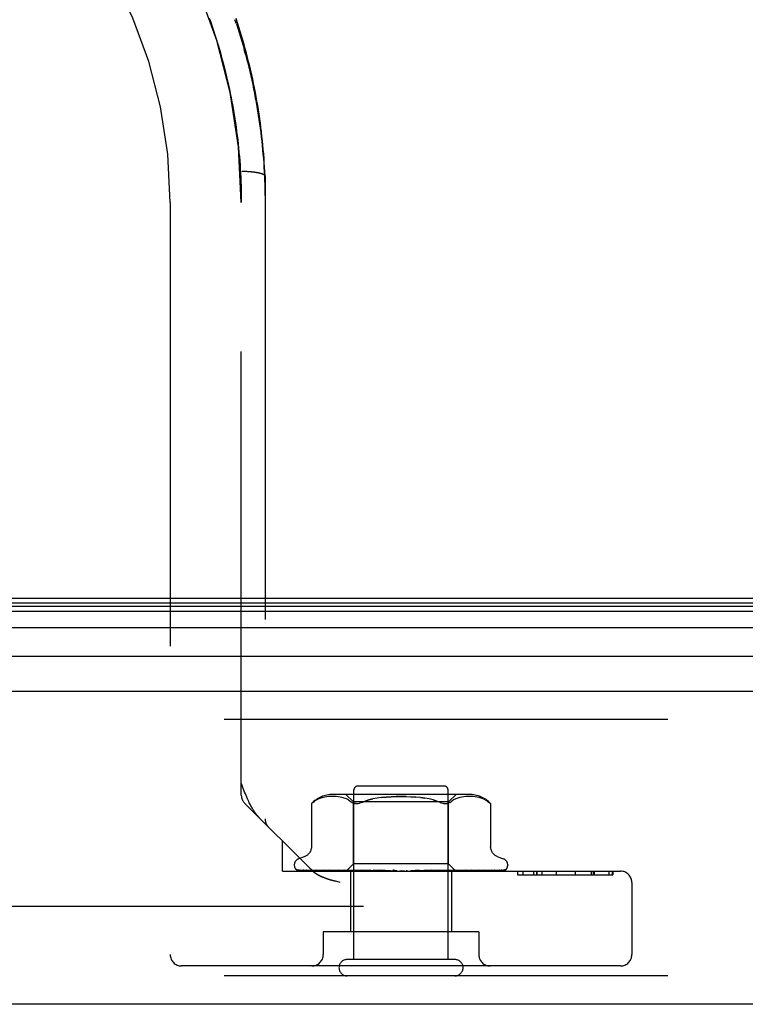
# Model space of a CAD drawing. Header units: inches. Extents: x 0 to 212, y 0 to 138.
# Tile 170 of 256: x 37.05 to 38.96, y 115.07 to 117.66. Entities that reach past the tile are written whole.
import ezdxf

# ---------------------------------------------------------------- set-up
doc = ezdxf.new("R2010")
doc.units = ezdxf.units.IN
doc.header["$LTSCALE"] = 11.6875
doc.header["$MEASUREMENT"] = 0
doc.linetypes.add('HIDDEN', pattern=[0.2, 0.1, -0.1])
doc.layers.get('0').update_dxf_attribs({"linetype": 'CONTINUOUS'})
doc.layers.add('DEFAULT_2', color=8, linetype='HIDDEN')
doc.layers.add('LEFTHAND_DOOR_ASSEMBLY', color=7, linetype='CONTINUOUS')

msp = doc.modelspace()

# ---------------------------------------------------------------- linework, layer by layer
at = {"color": 7, "linetype": 'Continuous'}
msp.add_line((36.8837, 116.14), (93.3837, 116.14), dxfattribs=at)
at = {"layer": 'DEFAULT_2', "color": 8, "linetype": 'HIDDEN'}
msp.add_line((63.6647, 115.3275), (36.7012, 115.3275), dxfattribs=at)
at = {"layer": 'LEFTHAND_DOOR_ASSEMBLY', "color": 8, "linetype": 'HIDDEN'}
for p, q in [((37.6174, 117.6529), (37.6136, 117.6642)), ((37.6413, 117.5731), (37.6381, 117.5846)), ((37.5942, 117.5029), (37.5967, 117.4918)), ((37.615, 117.3922), (37.6166, 117.381)), ((37.6166, 117.3811), (37.6181, 117.37)), ((37.6181, 117.37), (37.6195, 117.3589)), ((37.6195, 117.359), (37.6209, 117.3479)), ((37.6209, 117.3479), (37.6221, 117.3368)), ((37.6221, 117.3368), (37.6233, 117.3258)), ((37.6233, 117.3258), (37.6243, 117.3147)), ((37.6243, 117.3147), (37.6253, 117.3037)), ((37.6253, 117.3037), (37.6262, 117.2926)), ((37.6262, 117.2927), (37.627, 117.2816)), ((37.6316, 117.265), (37.6338, 117.265)), ((37.6338, 117.265), (37.6361, 117.265)), ((37.6361, 117.265), (37.6383, 117.2649)), ((37.6383, 117.2649), (37.6405, 117.2649)), ((37.6405, 117.2649), (37.6428, 117.2648)), ((37.6428, 117.2648), (37.645, 117.2647)), ((37.645, 117.2647), (37.6471, 117.2646)), ((37.6471, 117.2646), (37.6493, 117.2644)), ((37.6493, 117.2644), (37.6514, 117.2643)), ((37.6514, 117.2643), (37.6536, 117.2641)), ((37.6929, 117.2525), (37.6929, 117.2523)), ((37.6929, 117.2523), (37.6929, 115.559)), ((37.4429, 117.1825), (37.4429, 115.201)), ((37.6304, 115.6215), (37.6304, 117.1825)), ((64.4669, 115.82), (35.9244, 115.82)), ((37.6304, 115.6515), (37.6327, 115.6455)), ((37.6371, 115.6344), (37.6327, 115.6455)), ((38.231, 115.6231), (37.8718, 115.6231)), ((37.9262, 115.6031), (37.9062, 115.6231)), ((37.9274, 115.188), (37.9274, 115.635)), ((38.1654, 115.645), (37.9374, 115.645)), ((38.1754, 115.188), (38.1754, 115.635)), ((38.1767, 115.6031), (38.1967, 115.6231)), ((37.8177, 115.4218), (37.6392, 115.6003)), ((37.8154, 115.5987), (37.8159, 115.5992)), ((37.8154, 115.5987), (37.8154, 115.4862)), ((37.8164, 115.5996), (37.8157, 115.599)), ((37.8176, 115.6008), (37.8193, 115.6021)), ((37.8193, 115.6021), (37.8242, 115.6058)), ((37.8347, 115.6113), (37.8293, 115.6088)), ((37.8402, 115.6133), (37.8347, 115.6113)), ((37.8456, 115.6148), (37.8401, 115.6133)), ((37.851, 115.6159), (37.8455, 115.6148)), ((37.8563, 115.6167), (37.8509, 115.6159)), ((37.8614, 115.6172), (37.8561, 115.6167)), ((37.8663, 115.6175), (37.8613, 115.6172)), ((37.8712, 115.6176), (37.8662, 115.6175)), ((37.876, 115.6175), (37.8711, 115.6176)), ((37.8808, 115.6172), (37.8759, 115.6175)), ((37.8858, 115.6167), (37.8807, 115.6172)), ((37.8909, 115.6159), (37.8857, 115.6167)), ((37.8963, 115.6148), (37.8909, 115.6159)), ((37.9018, 115.6133), (37.8963, 115.6148)), ((37.9073, 115.6113), (37.9018, 115.6133)), ((37.9127, 115.6088), (37.9073, 115.6113)), ((37.9262, 115.4401), (37.9262, 115.6031)), ((38.1767, 115.6031), (37.9262, 115.6031)), ((37.931, 115.5988), (37.9287, 115.5992)), ((38.1026, 115.6148), (38.1144, 115.6131)), ((38.1362, 115.6084), (38.1459, 115.6055)), ((38.1767, 115.4401), (38.1767, 115.6031)), ((38.1801, 115.6021), (38.185, 115.6057)), ((38.1901, 115.6088), (38.185, 115.6057)), ((38.1955, 115.6113), (38.1901, 115.6088)), ((38.201, 115.6133), (38.1955, 115.6113)), ((38.2065, 115.6148), (38.201, 115.6133)), ((38.212, 115.6159), (38.2065, 115.6148)), ((38.2171, 115.6167), (38.2119, 115.6159)), ((38.2221, 115.6172), (38.2171, 115.6167)), ((38.2269, 115.6175), (38.222, 115.6172)), ((38.2317, 115.6176), (38.2269, 115.6175)), ((38.2366, 115.6175), (38.2316, 115.6176)), ((38.2416, 115.6172), (38.2365, 115.6175)), ((38.2467, 115.6167), (38.2414, 115.6172)), ((38.2519, 115.6159), (38.2466, 115.6167)), ((38.2573, 115.6148), (38.2518, 115.6159)), ((38.2627, 115.6133), (38.2572, 115.6148)), ((38.2682, 115.6113), (38.2627, 115.6133)), ((38.2735, 115.6088), (38.2681, 115.6113)), ((38.2874, 115.5988), (38.2875, 115.5987)), ((38.2875, 115.5987), (38.2875, 115.4862)), ((37.7389, 115.421), (37.7389, 115.5005)), ((37.7962, 115.4587), (37.7811, 115.4532)), ((38.3067, 115.4587), (38.3217, 115.4532)), ((37.7389, 115.421), (38.6299, 115.421)), ((37.7702, 115.4375), (37.7702, 115.4367)), ((37.7744, 115.4259), (37.7745, 115.4258)), ((37.9081, 115.4218), (37.779, 115.4237)), ((37.9095, 115.4218), (37.7821, 115.4237)), ((37.9119, 115.4218), (37.7858, 115.4237)), ((37.7938, 115.4239), (37.7937, 115.4239)), ((37.9159, 115.4218), (37.7949, 115.4237)), ((37.8022, 115.4237), (37.8016, 115.4237)), ((37.9208, 115.4218), (37.8022, 115.4237)), ((37.817, 115.4237), (37.8166, 115.4237)), ((37.9273, 115.4218), (37.817, 115.4237)), ((37.8177, 115.4218), (37.8183, 115.4211)), ((37.8275, 115.4237), (37.8274, 115.4237)), ((37.8276, 115.4237), (37.8275, 115.4237)), ((37.9344, 115.4218), (37.8276, 115.4237)), ((37.8366, 115.4225), (37.8434, 115.4217)), ((37.8434, 115.4217), (37.8488, 115.421)), ((37.9432, 115.4218), (37.8475, 115.4237)), ((37.8611, 115.4237), (37.8612, 115.4237)), ((37.9523, 115.4218), (37.8611, 115.4237)), ((37.8721, 115.4225), (37.88, 115.4217)), ((37.88, 115.4217), (37.8861, 115.421)), ((37.963, 115.4218), (37.8855, 115.4237)), ((37.9015, 115.4237), (37.9018, 115.4237)), ((37.9737, 115.4218), (37.9015, 115.4237)), ((37.9018, 115.4237), (37.9184, 115.4221)), ((37.9072, 115.421), (37.9262, 115.4401)), ((37.9081, 115.4218), (37.9081, 115.4218)), ((37.9095, 115.4218), (37.9094, 115.4218)), ((37.9119, 115.4218), (37.912, 115.4218)), ((37.9124, 115.421), (37.9157, 115.4218)), ((37.9159, 115.4218), (37.9157, 115.4218)), ((37.9184, 115.4221), (37.9293, 115.421)), ((37.9184, 115.421), (37.9184, 115.261)), ((37.9208, 115.4218), (37.921, 115.4218)), ((37.9243, 115.421), (37.921, 115.4218)), ((37.9222, 115.421), (37.927, 115.4218)), ((38.1767, 115.4401), (37.9262, 115.4401)), ((37.9273, 115.4218), (37.927, 115.4218)), ((37.9861, 115.4218), (37.9295, 115.4237)), ((37.9344, 115.4218), (37.9347, 115.4218)), ((37.9395, 115.421), (37.9347, 115.4218)), ((37.9366, 115.421), (37.9428, 115.4218)), ((37.9432, 115.4218), (37.9428, 115.4218)), ((37.9474, 115.4237), (37.9477, 115.4237)), ((37.998, 115.4218), (37.9474, 115.4237)), ((37.9477, 115.4237), (37.9769, 115.421)), ((37.9523, 115.4218), (37.9526, 115.4218)), ((37.9587, 115.421), (37.9526, 115.4218)), ((37.9552, 115.421), (37.9625, 115.4218)), ((37.963, 115.4218), (37.9625, 115.4218)), ((37.9737, 115.4218), (37.9741, 115.4218)), ((37.9813, 115.421), (37.9741, 115.4218)), ((37.9773, 115.421), (37.9854, 115.4218)), ((38.0116, 115.4218), (37.978, 115.4237)), ((37.9861, 115.4218), (37.9854, 115.4218)), ((38.0244, 115.4218), (37.9972, 115.4237)), ((37.9972, 115.4237), (37.9973, 115.4237)), ((37.9973, 115.4237), (38.0272, 115.421)), ((37.998, 115.4218), (37.9983, 115.4218)), ((38.0064, 115.421), (37.9983, 115.4218)), ((38.0021, 115.421), (38.0107, 115.4218)), ((38.0116, 115.4218), (38.0107, 115.4218)), ((38.0244, 115.4218), (38.0245, 115.4218)), ((38.0332, 115.421), (38.0245, 115.4218)), ((38.0286, 115.421), (38.0375, 115.4218)), ((38.0606, 115.421), (38.0517, 115.4218)), ((38.056, 115.421), (38.0648, 115.4218)), ((38.0994, 115.4237), (38.0778, 115.4218)), ((38.0778, 115.4218), (38.0788, 115.4218)), ((38.0876, 115.421), (38.0788, 115.4218)), ((38.0832, 115.421), (38.0916, 115.4218)), ((38.0918, 115.4218), (38.0916, 115.4218)), ((38.131, 115.4237), (38.0918, 115.4218)), ((38.1307, 115.4237), (38.101, 115.421)), ((38.1496, 115.4237), (38.1043, 115.4218)), ((38.1043, 115.4218), (38.105, 115.4218)), ((38.1134, 115.421), (38.105, 115.4218)), ((38.1092, 115.421), (38.1169, 115.4218)), ((38.1173, 115.4218), (38.1169, 115.4218)), ((38.179, 115.4237), (38.1173, 115.4218)), ((38.196, 115.4237), (38.1286, 115.4218)), ((38.1286, 115.4218), (38.1292, 115.4218)), ((38.1369, 115.421), (38.1292, 115.4218)), ((38.1307, 115.4237), (38.131, 115.4237)), ((38.1332, 115.421), (38.1399, 115.4218)), ((38.1402, 115.4218), (38.1399, 115.4218)), ((38.2223, 115.4237), (38.1402, 115.4218)), ((38.2372, 115.4237), (38.1502, 115.4218)), ((38.1502, 115.421), (38.1705, 115.4229)), ((38.1502, 115.4218), (38.1506, 115.4218)), ((38.1574, 115.421), (38.1506, 115.4218)), ((38.1542, 115.421), (38.1597, 115.4218)), ((38.16, 115.4218), (38.1597, 115.4218)), ((38.2594, 115.4237), (38.16, 115.4218)), ((38.2716, 115.4237), (38.1681, 115.4218)), ((38.1681, 115.4218), (38.1685, 115.4218)), ((38.174, 115.421), (38.1685, 115.4218)), ((38.1705, 115.4229), (38.1787, 115.4237)), ((38.1715, 115.421), (38.1755, 115.4218)), ((38.1757, 115.4218), (38.1755, 115.4218)), ((38.1758, 115.4218), (38.1757, 115.4218)), ((38.289, 115.4237), (38.1758, 115.4218)), ((38.1955, 115.4212), (38.1767, 115.4401)), ((38.1787, 115.4237), (38.179, 115.4237)), ((38.298, 115.4237), (38.1818, 115.4218)), ((38.1818, 115.4218), (38.182, 115.4218)), ((38.1862, 115.421), (38.182, 115.4218)), ((38.1844, 115.421), (38.1844, 115.261)), ((38.1845, 115.421), (38.1869, 115.4218)), ((38.1871, 115.4218), (38.1869, 115.4218)), ((38.31, 115.4237), (38.1871, 115.4218)), ((38.3156, 115.4237), (38.1908, 115.4218)), ((38.1908, 115.4218), (38.1909, 115.4218)), ((38.1935, 115.421), (38.1909, 115.4218)), ((38.1935, 115.4218), (38.1934, 115.4218)), ((38.3217, 115.4237), (38.1935, 115.4218)), ((38.3235, 115.4237), (38.1947, 115.4218)), ((38.1947, 115.4218), (38.1948, 115.4218)), ((38.1955, 115.4212), (38.1948, 115.4218)), ((38.1956, 115.421), (38.1955, 115.4212)), ((38.2105, 115.4225), (38.2221, 115.4237)), ((38.2221, 115.4237), (38.2223, 115.4237)), ((38.2457, 115.4221), (38.2531, 115.4229)), ((38.2531, 115.4229), (38.2594, 115.4237)), ((38.2594, 115.4237), (38.2594, 115.4237)), ((38.2717, 115.4237), (38.2716, 115.4237)), ((38.2894, 115.4237), (38.289, 115.4237)), ((38.3109, 115.4238), (38.31, 115.4237)), ((38.3269, 115.4248), (38.327, 115.4248)), ((38.3327, 115.4375), (38.3327, 115.4367)), ((38.3583, 115.421), (38.3583, 115.411)), ((38.3584, 115.421), (38.3584, 115.411)), ((38.3729, 115.421), (38.3729, 115.411)), ((38.4005, 115.421), (38.4005, 115.411)), ((38.4085, 115.421), (38.4085, 115.411)), ((38.409, 115.421), (38.409, 115.411)), ((38.4227, 115.421), (38.4227, 115.411)), ((38.4602, 115.421), (38.4602, 115.411)), ((38.4603, 115.421), (38.4603, 115.411)), ((38.5101, 115.421), (38.5101, 115.411)), ((38.5105, 115.421), (38.5105, 115.411)), ((38.553, 115.421), (38.553, 115.411)), ((38.5591, 115.411), (38.5591, 115.421)), ((38.5604, 115.421), (38.5604, 115.411)), ((38.5991, 115.421), (38.5991, 115.411)), ((38.6092, 115.411), (38.6092, 115.421)), ((38.61, 115.421), (38.61, 115.411)), ((37.8908, 115.391), (37.8825, 115.3933)), ((38.3583, 115.411), (38.61, 115.411)), ((38.6599, 115.391), (38.6599, 115.201)), ((37.8464, 115.261), (37.8464, 115.201)), ((38.2564, 115.261), (37.8464, 115.261)), ((38.2564, 115.261), (38.2564, 115.201)), ((38.1934, 115.188), (37.9094, 115.188)), ((38.6299, 115.171), (37.4729, 115.171)), ((64.4669, 115.145), (35.9244, 115.145))]:
    msp.add_line(p, q, dxfattribs=at)
at = {"layer": 'LEFTHAND_DOOR_ASSEMBLY', "color": 7, "linetype": 'Continuous'}
for p, q in [((35.8898, 116.1194), (64.5016, 116.1194)), ((35.8921, 116.1282), (64.4992, 116.1282)), ((35.883, 116.1057), (64.5084, 116.1057)), ((64.5173, 116.0623), (35.874, 116.0623)), ((35.9024, 115.9871), (64.4889, 115.9871))]:
    msp.add_line(p, q, dxfattribs=at)
at = {"layer": 'LEFTHAND_DOOR_ASSEMBLY', "color": 3, "linetype": 'Continuous'}
for p, q in [((35.9244, 115.895), (64.4669, 115.895)), ((64.4669, 115.07), (35.9244, 115.07))]:
    msp.add_line(p, q, dxfattribs=at)
at = {"layer": 'LEFTHAND_DOOR_ASSEMBLY', "color": 8, "linetype": 'HIDDEN'}
for points in [[(37.5457, 117.6685), (37.5497, 117.6574), (37.5535, 117.6464), (37.5572, 117.6354)], [(37.5496, 117.6575), (37.5534, 117.6465), (37.5571, 117.6355)], [(37.6862, 117.3453), (37.6849, 117.3569), (37.6836, 117.3685), (37.6822, 117.3801), (37.6807, 117.3917), (37.679, 117.4033), (37.6773, 117.4149), (37.6756, 117.4265), (37.6737, 117.438), (37.6717, 117.4496), (37.6696, 117.4612), (37.6675, 117.4727), (37.6652, 117.4843), (37.6629, 117.4958), (37.6605, 117.5073), (37.6579, 117.5188), (37.6553, 117.5303), (37.6526, 117.5418), (37.6498, 117.5533), (37.6469, 117.5648), (37.6439, 117.5762), (37.6409, 117.5877), (37.6377, 117.5991), (37.6344, 117.6105), (37.6311, 117.6219), (37.6276, 117.6333), (37.6241, 117.6447), (37.6204, 117.656), (37.6167, 117.6674)], [(37.6174, 117.6529), (37.6211, 117.6415), (37.6247, 117.6301), (37.6282, 117.6188), (37.6316, 117.6074), (37.6349, 117.596), (37.6381, 117.5846)], [(37.5571, 117.6355), (37.5608, 117.6244), (37.5643, 117.6134), (37.5677, 117.6023), (37.571, 117.5913), (37.5743, 117.5803), (37.5774, 117.5692)], [(37.5607, 117.6245), (37.5643, 117.6135), (37.5677, 117.6024), (37.571, 117.5914), (37.5742, 117.5803), (37.5774, 117.5693)], [(37.5774, 117.5693), (37.5804, 117.5581), (37.5834, 117.5471), (37.5862, 117.536), (37.589, 117.525), (37.5917, 117.5139), (37.5943, 117.5028)], [(37.6413, 117.5731), (37.6443, 117.5617), (37.6472, 117.5503), (37.6501, 117.5389), (37.6528, 117.5274), (37.6555, 117.516), (37.658, 117.5045), (37.6605, 117.4931), (37.6629, 117.4816), (37.6652, 117.4702), (37.6674, 117.4587), (37.6695, 117.4472), (37.6715, 117.4358), (37.6734, 117.4243), (37.6752, 117.4128), (37.677, 117.4014), (37.6786, 117.3899), (37.6802, 117.3784), (37.6816, 117.367), (37.683, 117.3555), (37.6843, 117.344), (37.6855, 117.3326), (37.6866, 117.3211), (37.6876, 117.3096), (37.6885, 117.2982), (37.6894, 117.2867), (37.6901, 117.2753), (37.6908, 117.2638), (37.6914, 117.2524), (37.6918, 117.241), (37.6922, 117.2295), (37.6926, 117.2181), (37.6928, 117.2067), (37.6929, 117.1952)], [(37.5804, 117.5582), (37.5834, 117.5472), (37.5862, 117.5361), (37.589, 117.525), (37.5917, 117.514), (37.5942, 117.5029)], [(37.5967, 117.4918), (37.5991, 117.4807), (37.6014, 117.4696), (37.6037, 117.4585), (37.6058, 117.4475), (37.6078, 117.4364), (37.6098, 117.4253)], [(37.5991, 117.4808), (37.6014, 117.4697), (37.6036, 117.4586), (37.6058, 117.4475), (37.6078, 117.4364), (37.6097, 117.4254)], [(37.6097, 117.4254), (37.6116, 117.4142), (37.6134, 117.4032)], [(37.6116, 117.4143), (37.6134, 117.4032), (37.615, 117.3921)], [(37.6929, 117.2525), (37.6924, 117.264), (37.6918, 117.2756), (37.6911, 117.2872), (37.6903, 117.2988), (37.6894, 117.3105), (37.6884, 117.3221), (37.6873, 117.3337), (37.6862, 117.3453)], [(37.627, 117.2816), (37.6277, 117.2706), (37.6283, 117.2596), (37.6289, 117.2485), (37.6294, 117.2375), (37.6297, 117.2265), (37.63, 117.2155), (37.6302, 117.2045), (37.6304, 117.1935), (37.6304, 117.1825)], [(37.6536, 117.2641), (37.6556, 117.264), (37.6567, 117.2639), (37.6577, 117.2638), (37.6587, 117.2637), (37.6597, 117.2636), (37.6607, 117.2635), (37.6617, 117.2633), (37.6626, 117.2632), (37.6636, 117.2631), (37.6646, 117.263), (37.6655, 117.2629), (37.6664, 117.2627), (37.6673, 117.2626), (37.6682, 117.2625), (37.6691, 117.2623), (37.67, 117.2622), (37.6709, 117.262), (37.6717, 117.2619), (37.6726, 117.2617), (37.6734, 117.2616), (37.6742, 117.2614), (37.675, 117.2612), (37.6758, 117.2611), (37.6766, 117.2609), (37.6773, 117.2607), (37.6781, 117.2606), (37.6788, 117.2604), (37.6795, 117.2602), (37.6802, 117.26), (37.6809, 117.2598), (37.6815, 117.2597), (37.6821, 117.2595), (37.6828, 117.2593), (37.6834, 117.2591), (37.684, 117.2589), (37.6845, 117.2587), (37.6851, 117.2585), (37.6856, 117.2583), (37.6862, 117.2581), (37.6867, 117.2579), (37.6871, 117.2577), (37.6876, 117.2575), (37.6881, 117.2573), (37.6885, 117.257), (37.6889, 117.2568), (37.6893, 117.2566), (37.6896, 117.2564), (37.69, 117.2562), (37.6903, 117.256), (37.6906, 117.2557), (37.6909, 117.2555), (37.6912, 117.2553), (37.6915, 117.2551), (37.6917, 117.2549), (37.6919, 117.2546), (37.6921, 117.2544), (37.6923, 117.2542), (37.6924, 117.2539), (37.6926, 117.2537), (37.6927, 117.2535), (37.6928, 117.2533), (37.6928, 117.253), (37.6929, 117.2528), (37.6929, 117.2526), (37.6929, 117.2525)], [(37.6774, 115.5621), (37.6765, 115.563), (37.6755, 115.564), (37.6745, 115.5651), (37.6736, 115.5662), (37.6726, 115.5673), (37.6716, 115.5685), (37.6706, 115.5697), (37.6696, 115.571), (37.6685, 115.5724), (37.6675, 115.5738), (37.6664, 115.5753), (37.6653, 115.5769), (37.6642, 115.5785), (37.6631, 115.5803), (37.6619, 115.5821), (37.6607, 115.584), (37.6595, 115.5861), (37.6583, 115.5882), (37.657, 115.5905), (37.6557, 115.5929), (37.6543, 115.5955), (37.6529, 115.5983), (37.6514, 115.6013), (37.6499, 115.6045), (37.6483, 115.608), (37.6466, 115.6117), (37.6449, 115.6156), (37.6431, 115.6199), (37.6412, 115.6244), (37.6392, 115.6292), (37.6371, 115.6344)], [(37.8155, 115.5988), (37.8154, 115.5987), (37.8154, 115.5987)], [(37.8164, 115.5996), (37.817, 115.6002), (37.8176, 115.6008)], [(37.8179, 115.601), (37.8174, 115.6005), (37.8168, 115.6)], [(37.8294, 115.6089), (37.8242, 115.6058), (37.8193, 115.6021)], [(37.9127, 115.6088), (37.9178, 115.6057), (37.9227, 115.6021)], [(37.9227, 115.6021), (37.9245, 115.6009), (37.9265, 115.5999), (37.9287, 115.5992)], [(37.931, 115.5988), (37.9334, 115.5987), (37.9359, 115.5988), (37.9387, 115.5992), (37.9416, 115.5999)], [(37.948, 115.6021), (37.9447, 115.6009), (37.9416, 115.5999)], [(38.0646, 115.6174), (38.0514, 115.6176), (38.0383, 115.6174), (38.0253, 115.6169), (38.0125, 115.616), (38.0002, 115.6148), (37.9884, 115.6131), (37.9772, 115.611), (37.9666, 115.6084), (37.9569, 115.6055), (37.948, 115.6021)], [(37.948, 115.6021), (37.9569, 115.6055), (37.9666, 115.6084), (37.9772, 115.611)], [(38.0002, 115.6148), (38.0125, 115.616), (38.0253, 115.6169), (38.0382, 115.6174), (38.0514, 115.6176), (38.0646, 115.6174), (38.0776, 115.6169), (38.0903, 115.616)], [(38.1549, 115.6021), (38.1459, 115.6055), (38.1362, 115.6084), (38.1256, 115.611), (38.1144, 115.6131), (38.1026, 115.6148), (38.0903, 115.616), (38.0776, 115.6169)], [(38.1549, 115.6021), (38.1582, 115.6009), (38.1613, 115.5999), (38.1642, 115.5992), (38.1669, 115.5988), (38.1694, 115.5987), (38.1719, 115.5988), (38.1741, 115.5992)], [(38.1801, 115.6021), (38.1783, 115.6009), (38.1763, 115.5999), (38.1741, 115.5992)], [(38.2735, 115.6089), (38.2786, 115.6058), (38.2836, 115.6021)], [(38.2836, 115.6021), (38.2848, 115.6011), (38.2858, 115.6002), (38.2865, 115.5996), (38.2871, 115.5991)], [(38.2874, 115.5988), (38.2871, 115.5991), (38.2865, 115.5996), (38.2858, 115.6002), (38.2848, 115.6011), (38.2836, 115.6021)], [(37.8154, 115.4861), (37.8153, 115.4849), (37.8151, 115.4823), (37.8147, 115.4799), (37.8141, 115.4775), (37.8133, 115.4753), (37.8124, 115.4732), (37.8113, 115.4712), (37.8101, 115.4694), (37.8088, 115.4677), (37.8074, 115.4661), (37.806, 115.4647), (37.8045, 115.4633), (37.8029, 115.4622), (37.8013, 115.4611), (37.7996, 115.4602), (37.798, 115.4594), (37.7962, 115.4587)], [(38.3067, 115.4587), (38.3049, 115.4594), (38.3032, 115.4602), (38.3016, 115.4611), (38.2999, 115.4622), (38.2984, 115.4633), (38.2969, 115.4647), (38.2954, 115.4661), (38.294, 115.4677), (38.2927, 115.4694), (38.2915, 115.4712), (38.2905, 115.4732), (38.2895, 115.4753), (38.2887, 115.4775), (38.2881, 115.4799), (38.2877, 115.4823), (38.2875, 115.4849), (38.2875, 115.4861)], [(37.7812, 115.421), (37.7799, 115.4216), (37.7787, 115.4222), (37.7777, 115.4228), (37.7768, 115.4234), (37.7761, 115.424), (37.7754, 115.4246), (37.775, 115.4251), (37.7746, 115.4255), (37.7744, 115.4257), (37.7744, 115.4258), (37.7744, 115.4259)], [(37.7754, 115.4249), (37.7762, 115.4243), (37.7775, 115.4236), (37.7787, 115.423), (37.78, 115.4225), (37.7814, 115.4219), (37.7829, 115.4215), (37.7846, 115.421)], [(37.779, 115.4237), (37.7788, 115.4237), (37.7782, 115.4238), (37.7776, 115.4239), (37.7771, 115.424), (37.7766, 115.4242), (37.7762, 115.4244), (37.7758, 115.4246), (37.7755, 115.4249), (37.7754, 115.4249)], [(37.7796, 115.4243), (37.7796, 115.4243), (37.7798, 115.4242)], [(37.7821, 115.4237), (37.7817, 115.4237), (37.7811, 115.4238), (37.7806, 115.4239), (37.7802, 115.424), (37.7799, 115.4242), (37.7797, 115.4243), (37.7796, 115.4243), (37.7796, 115.4243)], [(37.7798, 115.4242), (37.7803, 115.4238), (37.7807, 115.4236), (37.7811, 115.4233), (37.7816, 115.423), (37.7821, 115.4227), (37.7827, 115.4224), (37.7833, 115.4221), (37.7839, 115.4218), (37.7846, 115.4215), (37.7853, 115.4212), (37.7857, 115.421)], [(37.7844, 115.4239), (37.7857, 115.4235), (37.7875, 115.4231), (37.7894, 115.4226), (37.7913, 115.4222), (37.7934, 115.4217), (37.7955, 115.4213), (37.7972, 115.421)], [(37.7858, 115.4237), (37.7852, 115.4237), (37.7847, 115.4238), (37.7844, 115.4239)], [(37.7937, 115.4239), (37.7939, 115.4238), (37.7941, 115.4237), (37.7945, 115.4235)], [(37.7949, 115.4237), (37.7945, 115.4237), (37.7941, 115.4238), (37.7939, 115.4238), (37.7938, 115.4239)], [(37.7945, 115.4235), (37.7954, 115.423), (37.7959, 115.4227), (37.7965, 115.4224), (37.7971, 115.4221), (37.7977, 115.4218), (37.7984, 115.4215), (37.7991, 115.4213), (37.7997, 115.421)], [(37.8016, 115.4237), (37.8034, 115.4234), (37.8061, 115.423), (37.8087, 115.4225), (37.8114, 115.4221), (37.8142, 115.4217), (37.817, 115.4213), (37.8188, 115.421)], [(37.8166, 115.4237), (37.8166, 115.4237), (37.8168, 115.4237), (37.8171, 115.4235), (37.8175, 115.4234), (37.8181, 115.4231)], [(37.8181, 115.4231), (37.8194, 115.4225), (37.8201, 115.4222), (37.8209, 115.4218), (37.8218, 115.4214), (37.8226, 115.4211), (37.8228, 115.421)], [(37.8283, 115.4135), (37.8274, 115.414), (37.8265, 115.4146), (37.8257, 115.4152), (37.8249, 115.4157), (37.8241, 115.4163), (37.8233, 115.4169), (37.8226, 115.4175), (37.8218, 115.4181), (37.8211, 115.4187), (37.8204, 115.4193), (37.8197, 115.4199), (37.819, 115.4205), (37.8183, 115.4211)], [(37.819, 115.4205), (37.8197, 115.4199), (37.8204, 115.4193), (37.8211, 115.4187), (37.8218, 115.4181), (37.8226, 115.4175), (37.8233, 115.4169), (37.8241, 115.4163), (37.8249, 115.4157), (37.8257, 115.4152), (37.8265, 115.4146), (37.8274, 115.414), (37.8283, 115.4135), (37.8292, 115.4129)], [(37.8274, 115.4237), (37.8298, 115.4234), (37.8366, 115.4225)], [(37.8475, 115.4237), (37.8476, 115.4237), (37.8477, 115.4237), (37.8481, 115.4236), (37.8485, 115.4234), (37.849, 115.4232), (37.8496, 115.4229), (37.8503, 115.4227), (37.8518, 115.422)], [(37.8518, 115.422), (37.8526, 115.4216), (37.8535, 115.4213), (37.8541, 115.421)], [(37.8612, 115.4237), (37.8641, 115.4234), (37.8721, 115.4225)], [(37.8855, 115.4237), (37.8857, 115.4237), (37.8861, 115.4236), (37.8865, 115.4235), (37.8871, 115.4233), (37.8877, 115.4231), (37.8883, 115.4228), (37.889, 115.4225)], [(37.889, 115.4225), (37.8904, 115.4219), (37.8912, 115.4215), (37.892, 115.4212), (37.8924, 115.421)], [(37.9072, 115.421), (37.9075, 115.4213), (37.9077, 115.4215), (37.9079, 115.4217), (37.908, 115.4218), (37.9081, 115.4218), (37.9081, 115.4218)], [(37.9076, 115.421), (37.908, 115.4212), (37.9084, 115.4214), (37.9089, 115.4216), (37.9094, 115.4218)], [(37.9081, 115.421), (37.908, 115.4212), (37.908, 115.4214), (37.908, 115.4216), (37.9081, 115.4218)], [(37.9091, 115.421), (37.9093, 115.4213), (37.9094, 115.4215), (37.9095, 115.4217), (37.9095, 115.4218), (37.9095, 115.4218), (37.9095, 115.4218)], [(37.9105, 115.421), (37.9109, 115.4213), (37.9112, 115.4215), (37.9115, 115.4217), (37.9117, 115.4218), (37.9119, 115.4218), (37.9119, 115.4218)], [(37.9137, 115.421), (37.9132, 115.4212), (37.9128, 115.4214), (37.9124, 115.4216), (37.912, 115.4218)], [(37.9162, 115.421), (37.9163, 115.4213), (37.9163, 115.4215), (37.9162, 115.4217), (37.9161, 115.4218), (37.9159, 115.4218)], [(37.9188, 115.421), (37.9193, 115.4213), (37.9198, 115.4215), (37.9201, 115.4217), (37.9205, 115.4218), (37.9208, 115.4218), (37.9208, 115.4218)], [(37.9282, 115.421), (37.9281, 115.4213), (37.928, 115.4215), (37.9279, 115.4217), (37.9276, 115.4218), (37.9273, 115.4218)], [(37.9295, 115.4237), (37.9296, 115.4237), (37.9301, 115.4236), (37.9306, 115.4235), (37.9313, 115.4233), (37.932, 115.4231), (37.9327, 115.4228), (37.9334, 115.4225), (37.9341, 115.4221), (37.9348, 115.4218), (37.9356, 115.4214), (37.9364, 115.421)], [(37.932, 115.421), (37.9325, 115.4213), (37.9331, 115.4215), (37.9335, 115.4217), (37.934, 115.4218), (37.9344, 115.4218), (37.9344, 115.4218)], [(37.9446, 115.421), (37.9444, 115.4213), (37.9442, 115.4215), (37.9439, 115.4217), (37.9436, 115.4218), (37.9432, 115.4218)], [(37.9495, 115.421), (37.9501, 115.4213), (37.9506, 115.4215), (37.9512, 115.4217), (37.9517, 115.4218), (37.9522, 115.4218), (37.9523, 115.4218)], [(37.9649, 115.421), (37.9646, 115.4213), (37.9643, 115.4215), (37.9639, 115.4217), (37.9635, 115.4218), (37.963, 115.4218)], [(37.9706, 115.421), (37.9713, 115.4213), (37.9719, 115.4215), (37.9725, 115.4217), (37.973, 115.4218), (37.9736, 115.4218), (37.9737, 115.4218)], [(37.978, 115.4237), (37.9785, 115.4236), (37.9791, 115.4235), (37.9799, 115.4233), (37.9805, 115.423), (37.9812, 115.4228), (37.9818, 115.4224), (37.9824, 115.4221), (37.9835, 115.4215)], [(37.9835, 115.4215), (37.9841, 115.4212), (37.9843, 115.421)], [(37.9883, 115.421), (37.9879, 115.4213), (37.9875, 115.4215), (37.987, 115.4217), (37.9865, 115.4218), (37.9861, 115.4218)], [(37.9942, 115.4218), (37.994, 115.4218), (37.9938, 115.4219), (37.9938, 115.422), (37.9937, 115.4222), (37.9938, 115.4224), (37.9939, 115.4226), (37.9941, 115.4228), (37.9943, 115.423), (37.9947, 115.4232), (37.9951, 115.4234), (37.9956, 115.4236), (37.9961, 115.4237), (37.9967, 115.4237), (37.9972, 115.4237)], [(37.9947, 115.421), (37.9953, 115.4213), (37.996, 115.4215), (37.9966, 115.4217), (37.9972, 115.4218), (37.9978, 115.4218), (37.998, 115.4218)], [(38.014, 115.421), (38.0135, 115.4213), (38.013, 115.4215), (38.0125, 115.4217), (38.0119, 115.4218), (38.0116, 115.4218)], [(38.0208, 115.421), (38.0214, 115.4213), (38.0221, 115.4215), (38.0227, 115.4217), (38.0233, 115.4218), (38.0239, 115.4218), (38.0244, 115.4218)], [(38.0298, 115.4236), (38.0302, 115.4235), (38.0309, 115.4233), (38.0314, 115.4231), (38.0319, 115.4228), (38.0323, 115.4226), (38.0327, 115.4223), (38.033, 115.4221), (38.0332, 115.4219)], [(38.0391, 115.4217), (38.0378, 115.422), (38.0362, 115.4223), (38.0347, 115.4226), (38.0331, 115.4229), (38.0314, 115.4232), (38.0299, 115.4236)], [(38.0332, 115.4219), (38.0337, 115.4216), (38.0339, 115.4214), (38.0341, 115.4213), (38.0345, 115.421)], [(38.0391, 115.4217), (38.0387, 115.4218), (38.0381, 115.4218), (38.0375, 115.4218)], [(38.041, 115.421), (38.0405, 115.4213), (38.0399, 115.4215), (38.0393, 115.4217), (38.0391, 115.4217)], [(38.0481, 115.421), (38.0486, 115.4213), (38.0492, 115.4215), (38.0498, 115.4217), (38.0505, 115.4218), (38.0511, 115.4218), (38.0517, 115.4218)], [(38.0684, 115.421), (38.0679, 115.4213), (38.0673, 115.4215), (38.0666, 115.4217), (38.066, 115.4218), (38.0654, 115.4218), (38.0648, 115.4218)], [(38.0754, 115.421), (38.0759, 115.4213), (38.0765, 115.4215), (38.077, 115.4217), (38.0776, 115.4218), (38.0778, 115.4218)], [(38.0952, 115.421), (38.0946, 115.4213), (38.094, 115.4215), (38.0934, 115.4217), (38.0928, 115.4218), (38.0922, 115.4218), (38.0918, 115.4218)], [(38.0936, 115.421), (38.0939, 115.4212), (38.0943, 115.4215), (38.0952, 115.422)], [(38.0952, 115.422), (38.0957, 115.4223), (38.0962, 115.4226), (38.0967, 115.4229), (38.0974, 115.4232), (38.098, 115.4234), (38.0987, 115.4236), (38.0994, 115.4237)], [(38.1019, 115.421), (38.1023, 115.4213), (38.1028, 115.4215), (38.1033, 115.4217), (38.1039, 115.4218), (38.1043, 115.4218)], [(38.1205, 115.421), (38.1198, 115.4213), (38.1192, 115.4215), (38.1186, 115.4217), (38.118, 115.4218), (38.1175, 115.4218), (38.1173, 115.4218)], [(38.1266, 115.421), (38.1269, 115.4213), (38.1273, 115.4215), (38.1277, 115.4217), (38.1282, 115.4218), (38.1286, 115.4218)], [(38.1432, 115.421), (38.1426, 115.4213), (38.142, 115.4215), (38.1414, 115.4217), (38.1409, 115.4218), (38.1404, 115.4218), (38.1402, 115.4218)], [(38.1429, 115.421), (38.143, 115.4211), (38.1436, 115.4214), (38.1442, 115.4217), (38.1449, 115.422), (38.1455, 115.4224), (38.1462, 115.4227), (38.1469, 115.423), (38.1476, 115.4233), (38.1483, 115.4235), (38.1489, 115.4236), (38.1495, 115.4237), (38.1496, 115.4237)], [(38.1485, 115.421), (38.1487, 115.4213), (38.149, 115.4215), (38.1494, 115.4217), (38.1497, 115.4218), (38.1502, 115.4218)], [(38.1626, 115.421), (38.162, 115.4213), (38.1615, 115.4215), (38.161, 115.4217), (38.1605, 115.4218), (38.1601, 115.4218), (38.16, 115.4218)], [(38.167, 115.421), (38.1671, 115.4213), (38.1672, 115.4215), (38.1675, 115.4217), (38.1677, 115.4218), (38.1681, 115.4218)], [(38.178, 115.421), (38.1775, 115.4213), (38.1771, 115.4215), (38.1767, 115.4217), (38.1763, 115.4218), (38.176, 115.4218), (38.1758, 115.4218)], [(38.1812, 115.421), (38.1812, 115.4213), (38.1813, 115.4215), (38.1814, 115.4217), (38.1815, 115.4218), (38.1818, 115.4218)], [(38.1888, 115.421), (38.1884, 115.4213), (38.188, 115.4215), (38.1876, 115.4217), (38.1873, 115.4218), (38.1871, 115.4218), (38.1871, 115.4218)], [(38.1891, 115.421), (38.1892, 115.4211), (38.19, 115.4215), (38.1908, 115.4218), (38.1916, 115.4222), (38.1924, 115.4226), (38.1932, 115.4229), (38.1939, 115.4232), (38.1946, 115.4234), (38.1952, 115.4236), (38.1957, 115.4237), (38.196, 115.4237)], [(38.1908, 115.421), (38.1907, 115.4213), (38.1906, 115.4215), (38.1906, 115.4217), (38.1906, 115.4218), (38.1908, 115.4218)], [(38.1926, 115.421), (38.1929, 115.4212), (38.1931, 115.4214), (38.1933, 115.4216), (38.1934, 115.4218)], [(38.1946, 115.421), (38.1943, 115.4213), (38.194, 115.4215), (38.1938, 115.4217), (38.1936, 115.4218), (38.1935, 115.4218), (38.1935, 115.4218)], [(38.1953, 115.421), (38.1951, 115.4213), (38.1949, 115.4215), (38.1948, 115.4217), (38.1947, 115.4218), (38.1947, 115.4218), (38.1947, 115.4218)], [(38.1958, 115.421), (38.1982, 115.4213), (38.2105, 115.4225)], [(38.2304, 115.421), (38.2309, 115.4212), (38.2317, 115.4216), (38.2325, 115.4219), (38.2339, 115.4226)], [(38.2339, 115.4226), (38.2346, 115.4229), (38.2353, 115.4231), (38.2358, 115.4234), (38.2363, 115.4235), (38.2367, 115.4236), (38.237, 115.4237), (38.2372, 115.4237)], [(38.2362, 115.421), (38.2384, 115.4213), (38.2457, 115.4221)], [(38.2653, 115.421), (38.2656, 115.4211), (38.2665, 115.4215), (38.2673, 115.4218), (38.2681, 115.4222), (38.2695, 115.4228)], [(38.2695, 115.4228), (38.27, 115.4231), (38.2706, 115.4233), (38.271, 115.4235), (38.2714, 115.4236), (38.2716, 115.4237), (38.2717, 115.4237)], [(38.27, 115.421), (38.272, 115.4213), (38.2751, 115.4217), (38.2781, 115.4221), (38.2812, 115.4225), (38.2842, 115.4229), (38.2872, 115.4234), (38.2894, 115.4237)], [(38.2926, 115.421), (38.293, 115.4212), (38.2938, 115.4215), (38.2946, 115.4218), (38.2953, 115.4221), (38.296, 115.4225), (38.2966, 115.4228)], [(38.2959, 115.421), (38.2977, 115.4213), (38.3001, 115.4217), (38.3025, 115.4221), (38.3049, 115.4226), (38.3072, 115.423), (38.3094, 115.4235), (38.3109, 115.4238)], [(38.2966, 115.4228), (38.2977, 115.4233), (38.2981, 115.4235), (38.2985, 115.4237), (38.2986, 115.4237)], [(38.2986, 115.4237), (38.2987, 115.4238), (38.2987, 115.4238), (38.2986, 115.4237), (38.2984, 115.4237), (38.298, 115.4237)], [(38.3113, 115.421), (38.3119, 115.4213), (38.3125, 115.4215), (38.3131, 115.4218), (38.3137, 115.4221), (38.3143, 115.4223), (38.3148, 115.4226), (38.3153, 115.4229), (38.3157, 115.4231), (38.3162, 115.4234)], [(38.3131, 115.421), (38.3134, 115.4211), (38.3152, 115.4215), (38.3168, 115.4219), (38.3185, 115.4223), (38.32, 115.4228), (38.3215, 115.4233), (38.3229, 115.4238), (38.3238, 115.4241)], [(38.3172, 115.424), (38.3172, 115.424), (38.3173, 115.424), (38.3172, 115.424), (38.3171, 115.4239), (38.3167, 115.4238), (38.3163, 115.4238), (38.3158, 115.4237), (38.3156, 115.4237)], [(38.3162, 115.4234), (38.3168, 115.4238), (38.3171, 115.4239), (38.3172, 115.424)], [(38.3206, 115.421), (38.3207, 115.4211), (38.3214, 115.4213), (38.3221, 115.4216), (38.3227, 115.4219), (38.3233, 115.4222), (38.3238, 115.4225), (38.3243, 115.4229), (38.3248, 115.4232), (38.3252, 115.4235), (38.3256, 115.4238), (38.326, 115.424), (38.3263, 115.4243), (38.3266, 115.4245), (38.3269, 115.4248)], [(38.3211, 115.421), (38.3214, 115.4211), (38.3227, 115.4216), (38.3239, 115.4222), (38.3251, 115.4228), (38.3264, 115.4237)], [(38.3238, 115.4241), (38.3234, 115.424), (38.3229, 115.4238), (38.3223, 115.4237), (38.3217, 115.4237)], [(38.327, 115.4248), (38.327, 115.4248), (38.3269, 115.4248), (38.3268, 115.4247), (38.3266, 115.4246), (38.3263, 115.4244), (38.3259, 115.4242), (38.3256, 115.4241), (38.3252, 115.4239), (38.3247, 115.4238), (38.3243, 115.4237), (38.3238, 115.4237), (38.3235, 115.4237)], [(37.8389, 115.4078), (37.8376, 115.4084), (37.8364, 115.409), (37.8352, 115.4095), (37.8341, 115.4101), (37.8331, 115.4107), (37.832, 115.4112), (37.831, 115.4118), (37.8301, 115.4124), (37.8292, 115.4129)], [(37.831, 115.4118), (37.832, 115.4112), (37.8331, 115.4107), (37.8341, 115.4101), (37.8352, 115.4095), (37.8364, 115.409), (37.8376, 115.4084), (37.8389, 115.4078), (37.8402, 115.4072), (37.8416, 115.4066), (37.8431, 115.4059), (37.8446, 115.4053), (37.8463, 115.4046), (37.8481, 115.4039), (37.85, 115.4032), (37.8521, 115.4025), (37.8543, 115.4017), (37.8567, 115.4009), (37.8593, 115.4), (37.862, 115.3992), (37.8649, 115.3983), (37.868, 115.3973), (37.8714, 115.3964), (37.8749, 115.3954), (37.8786, 115.3944)], [(37.8825, 115.3933), (37.8749, 115.3954), (37.8714, 115.3964), (37.868, 115.3974), (37.8649, 115.3983), (37.862, 115.3992), (37.8593, 115.4), (37.8567, 115.4009), (37.8543, 115.4017), (37.8521, 115.4025), (37.85, 115.4032), (37.8481, 115.4039), (37.8463, 115.4046), (37.8446, 115.4053), (37.8431, 115.4059), (37.8416, 115.4066), (37.8402, 115.4072)]]:
    msp.add_lwpolyline(points, dxfattribs=at)
for centre, radius, start, end in [((36.1939, 117.1825), 1.4365, 0, 90), ((36.1939, 117.1825), 1.249, 0, 90), ((37.8718, 115.5455), 0.0776, 90, 136.6992), ((37.9374, 115.635), 0.01, 90, 180), ((38.1654, 115.635), 0.01, 0, 90), ((38.231, 115.5455), 0.0776, 43.3008, 90), ((37.6604, 115.6215), 0.03, 180, 225), ((37.7229, 115.559), 0.03, 180, 225), ((37.7868, 115.4375), 0.0167, 110, 180), ((38.316, 115.4375), 0.0167, 0, 70), ((37.7868, 115.4367), 0.0167, 180, 250.0516), ((37.8308, 115.451), 0.03, 225, 270), ((38.316, 115.4367), 0.0167, 308.6218, 360), ((38.6299, 115.391), 0.03, 0, 90), ((37.4729, 115.201), 0.03, 180, 270), ((37.8164, 115.201), 0.03, 270, 360), ((37.9094, 115.1665), 0.0215, 90, 270), ((38.1934, 115.1665), 0.0215, 270, 90), ((38.2864, 115.201), 0.03, 180, 270), ((38.6299, 115.201), 0.03, 270, 360)]:
    msp.add_arc(centre, radius, start, end, dxfattribs=at)

doc.saveas('drawing.dxf')
